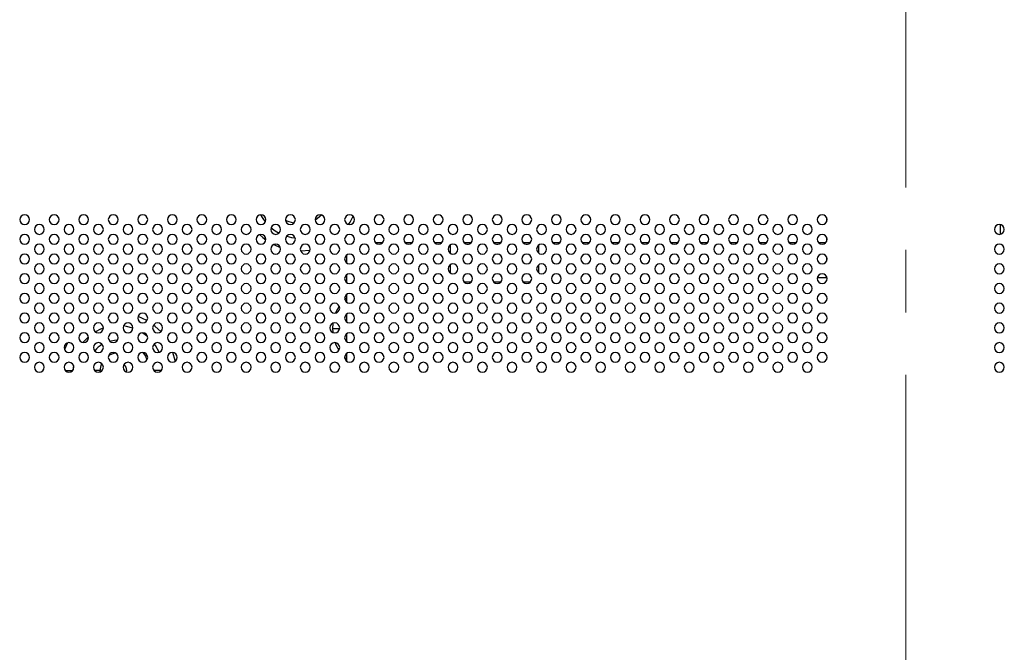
# Model space of a CAD drawing. Header units: millimetres. Extents: x 0 to 1118, y 0 to 864.
# Tile 83 of 256: x 841 to 881, y 327 to 353. Entities that reach past the tile are written whole.
import ezdxf

# ---------------------------------------------------------------- set-up
doc = ezdxf.new("R2010")
doc.units = ezdxf.units.MM
doc.linetypes.add('CENTERX2', pattern=[20.32, 12.7, -2.54, 2.54, -2.54])

msp = doc.modelspace()

# ---------------------------------------------------------------- linework, layer by layer
at = {"color": 7, "linetype": 'CENTERX2', "lineweight": 18}
msp.add_line((876.5515, 541.5675), (876.5515, 301.3808), dxfattribs=at)
at = {"color": 7, "linetype": 'Continuous', "lineweight": 25}
for p, q in [((873.3405, 344.6133), (873.3405, 344.7501)), ((855.0003, 343.752), (855.3049, 343.752)), ((856.2003, 343.752), (856.5049, 343.752)), ((857.4003, 343.752), (857.7049, 343.752)), ((858.0495, 343.3103), (858.0495, 343.6531)), ((858.6003, 343.752), (858.9049, 343.752)), ((858.7222, 343.684), (858.783, 343.684)), ((859.8003, 343.752), (860.1049, 343.752)), ((859.9222, 343.684), (859.983, 343.684)), ((861.0003, 343.752), (861.3049, 343.752)), ((861.1222, 343.684), (861.183, 343.684)), ((861.6295, 343.6394), (861.6295, 343.324)), ((862.2003, 343.752), (862.5049, 343.752)), ((863.4003, 343.752), (863.7049, 343.752)), ((864.6003, 343.752), (864.9049, 343.752)), ((865.8003, 343.752), (866.1049, 343.752)), ((867.0003, 343.752), (867.3049, 343.752)), ((868.2003, 343.752), (868.5049, 343.752)), ((869.4003, 343.752), (869.7049, 343.752)), ((870.6003, 343.752), (870.9049, 343.752)), ((871.8003, 343.752), (872.1049, 343.752)), ((873.0003, 343.752), (873.3049, 343.752)), ((873.3405, 343.8133), (873.3405, 343.9501)), ((853.8395, 342.9167), (853.8395, 343.2467)), ((858.0495, 342.5103), (858.0495, 342.8531)), ((861.6295, 342.8394), (861.6295, 342.524)), ((873.3405, 343.0133), (873.3405, 343.1501)), ((853.8395, 342.1167), (853.8395, 342.4467)), ((858.8875, 342.134), (858.6177, 342.134)), ((860.0875, 342.134), (859.8177, 342.134)), ((861.2875, 342.134), (861.0177, 342.134)), ((873.3487, 342.321), (872.9565, 342.321)), ((853.8395, 341.3167), (853.8395, 341.6467)), ((853.8395, 340.5167), (853.8395, 340.8467)), ((853.8395, 339.7167), (853.8395, 340.0467)), ((853.8395, 338.9167), (853.8395, 339.2467)), ((844.8973, 338.4895), (844.9015, 338.544))]:
    msp.add_line(p, q, dxfattribs=at)
at = {"color": 8, "linetype": 'Continuous', "lineweight": 25}
for p, q in [((880.3993, 344.0872), (880.3993, 344.4762)), ((845.723, 340.577), (845.3631, 340.7456)), ((853.2744, 340.4658), (853.2606, 340.254)), ((853.2606, 340.254), (853.5507, 340.254)), ((853.2606, 340.254), (853.2678, 340.1005)), ((842.4947, 339.6731), (842.3684, 339.4039)), ((843.8722, 338.8107), (843.8819, 338.8343)), ((842.4075, 338.544), (842.6977, 338.544)), ((843.8217, 338.544), (843.6075, 338.544)), ((843.8234, 338.4946), (843.8217, 338.544)), ((846.2977, 338.544), (846.0075, 338.544))]:
    msp.add_line(p, q, dxfattribs=at)
at = {"color": 8, "linetype": 'Continuous', "lineweight": 25, "flags": 128}
for points in [[(850.3349, 344.8809), (850.4247, 344.733), (850.5308, 344.5909)], [(852.8218, 344.8693), (852.6493, 344.7257), (852.5532, 344.6657)], [(853.9135, 344.4855), (853.9716, 344.5808), (854.0936, 344.8235)], [(851.6841, 344.531), (851.4965, 344.5858), (851.3552, 344.6496)], [(850.3006, 344.0748), (850.4313, 343.9566), (850.5516, 343.8621)], [(850.7661, 344.3539), (850.9348, 344.2284), (851.0903, 344.1366)], [(851.3985, 344.0092), (851.5998, 343.9591), (851.7446, 343.9376)], [(850.8718, 343.6646), (851.137, 343.5491), (851.1415, 343.5475)], [(851.9668, 343.4078), (852.347, 343.4432), (852.3489, 343.4436)], [(853.8395, 341.5003), (853.8002, 341.466), (853.7598, 341.4284)], [(853.5361, 341.1611), (853.4016, 340.9174), (853.3875, 340.8848)], [(843.9522, 340.2697), (843.8301, 340.2223), (843.6317, 340.1223)], [(845.1522, 340.2692), (844.8912, 340.3389), (844.7677, 340.358)], [(845.748, 339.9245), (845.5563, 340.0696), (845.5386, 340.0812)], [(846.2817, 340.129), (846.0598, 340.3415), (845.9898, 340.3979)], [(843.349, 339.9192), (843.2394, 339.815), (843.1239, 339.6838)], [(844.2067, 339.7449), (844.4009, 339.7843), (844.532, 339.7933)], [(846.2179, 339.2926), (846.0664, 339.565), (846.0197, 339.6311)], [(853.3644, 339.6813), (853.4016, 339.5906), (853.5198, 339.3719)], [(844.1718, 339.1673), (844.1985, 339.1828), (844.4341, 339.2643)], [(845.5601, 339.2815), (845.6579, 339.1247), (845.7234, 338.9776)], [(846.8679, 338.9183), (846.8623, 338.9515), (846.7796, 339.2799)], [(853.7527, 339.0866), (853.8002, 339.042), (853.8395, 339.0077)]]:
    msp.add_lwpolyline(points, dxfattribs=at)
at = {"color": 7, "linetype": 'Continuous', "lineweight": 25}
for centre, radius, start, end in [((840.7526, 344.6817), 0.2, 0, 180), ((841.9526, 344.6817), 0.2, 0, 180), ((843.1526, 344.6817), 0.2, 0, 180), ((844.3526, 344.6817), 0.2, 0, 180), ((845.5526, 344.6817), 0.2, 0, 180), ((846.7526, 344.6817), 0.2, 0, 180), ((847.9526, 344.6817), 0.2, 0, 180), ((849.1526, 344.6817), 0.2, 0, 180), ((850.3526, 344.6817), 0.2, 0, 180), ((851.5526, 344.6817), 0.2, 0, 180), ((852.7526, 344.6817), 0.2, 0, 180), ((853.9526, 344.6817), 0.2, 0, 180), ((855.1526, 344.6817), 0.2, 0, 180), ((856.3526, 344.6817), 0.2, 0, 180), ((857.5526, 344.6817), 0.2, 0, 180), ((858.7526, 344.6817), 0.2, 0, 180), ((859.9526, 344.6817), 0.2, 0, 180), ((861.1526, 344.6817), 0.2, 0, 180), ((862.3526, 344.6817), 0.2, 0, 180), ((863.5526, 344.6817), 0.2, 0, 180), ((864.7526, 344.6817), 0.2, 0, 180), ((865.9526, 344.6817), 0.2, 0, 180), ((867.1526, 344.6817), 0.2, 0, 180), ((868.3526, 344.6817), 0.2, 0, 180), ((869.5526, 344.6817), 0.2, 0, 180), ((870.7526, 344.6817), 0.2, 0, 180), ((871.9526, 344.6817), 0.2, 0, 180), ((873.1526, 344.6817), 0.2, 0, 180), ((840.7526, 344.6817), 0.2, 180, 0), ((841.3526, 344.2817), 0.2, 0, 180), ((841.9526, 344.6817), 0.2, 180, 0), ((842.5526, 344.2817), 0.2, 0, 180), ((843.1526, 344.6817), 0.2, 180, 0), ((843.7526, 344.2817), 0.2, 0, 180), ((844.3526, 344.6817), 0.2, 180, 0), ((844.9526, 344.2817), 0.2, 0, 180), ((845.5526, 344.6817), 0.2, 180, 0), ((846.1526, 344.2817), 0.2, 0, 180), ((846.7526, 344.6817), 0.2, 180, 0), ((847.3526, 344.2817), 0.2, 0, 180), ((847.9526, 344.6817), 0.2, 180, 0), ((848.5526, 344.2817), 0.2, 0, 180), ((849.1526, 344.6817), 0.2, 180, 0), ((849.7526, 344.2817), 0.2, 0, 180), ((850.3526, 344.6817), 0.2, 180, 0), ((850.9526, 344.2817), 0.2, 0, 180), ((851.5526, 344.6817), 0.2, 180, 0), ((852.1526, 344.2817), 0.2, 0, 180), ((852.7526, 344.6817), 0.2, 180, 0), ((853.3526, 344.2817), 0.2, 0, 180), ((853.9526, 344.6817), 0.2, 180, 0), ((854.5526, 344.2817), 0.2, 0, 180), ((855.1526, 344.6817), 0.2, 180, 0), ((855.7526, 344.2817), 0.2, 0, 180), ((856.3526, 344.6817), 0.2, 180, 0), ((856.9526, 344.2817), 0.2, 0, 180), ((857.5526, 344.6817), 0.2, 180, 0), ((858.1526, 344.2817), 0.2, 0, 180), ((858.7526, 344.6817), 0.2, 180, 0), ((859.3526, 344.2817), 0.2, 0, 180), ((859.9526, 344.6817), 0.2, 180, 0), ((860.5526, 344.2817), 0.2, 0, 180), ((861.1526, 344.6817), 0.2, 180, 0), ((861.7526, 344.2817), 0.2, 0, 180), ((862.3526, 344.6817), 0.2, 180, 0), ((862.9526, 344.2817), 0.2, 0, 180), ((863.5526, 344.6817), 0.2, 180, 0), ((864.1526, 344.2817), 0.2, 0, 180), ((864.7526, 344.6817), 0.2, 180, 0), ((865.3526, 344.2817), 0.2, 0, 180), ((865.9526, 344.6817), 0.2, 180, 0), ((866.5526, 344.2817), 0.2, 0, 180), ((867.1526, 344.6817), 0.2, 180, 0), ((867.7526, 344.2817), 0.2, 0, 180), ((868.3526, 344.6817), 0.2, 180, 0), ((868.9526, 344.2817), 0.2, 0, 180), ((869.5526, 344.6817), 0.2, 180, 0), ((870.1526, 344.2817), 0.2, 0, 180), ((870.7526, 344.6817), 0.2, 180, 0), ((871.3526, 344.2817), 0.2, 0, 180), ((871.9526, 344.6817), 0.2, 180, 0), ((872.5526, 344.2817), 0.2, 0, 180), ((873.1526, 344.6817), 0.2, 180, 0), ((880.3526, 344.2817), 0.2, 0, 180), ((840.7526, 343.8817), 0.2, 0, 180), ((841.3526, 344.2817), 0.2, 180, 0), ((841.9526, 343.8817), 0.2, 0, 180), ((842.5526, 344.2817), 0.2, 180, 0), ((843.1526, 343.8817), 0.2, 0, 180), ((843.7526, 344.2817), 0.2, 180, 0), ((844.3526, 343.8817), 0.2, 0, 180), ((844.9526, 344.2817), 0.2, 180, 0), ((845.5526, 343.8817), 0.2, 0, 180), ((846.1526, 344.2817), 0.2, 180, 0), ((846.7526, 343.8817), 0.2, 0, 180), ((847.3526, 344.2817), 0.2, 180, 0), ((847.9526, 343.8817), 0.2, 0, 180), ((848.5526, 344.2817), 0.2, 180, 0), ((849.1526, 343.8817), 0.2, 0, 180), ((849.7526, 344.2817), 0.2, 180, 0), ((850.3526, 343.8817), 0.2, 0, 180), ((850.9526, 344.2817), 0.2, 180, 0), ((851.5526, 343.8817), 0.2, 0, 180), ((852.1526, 344.2817), 0.2, 180, 0), ((852.7526, 343.8817), 0.2, 0, 180), ((853.3526, 344.2817), 0.2, 180, 0), ((853.9526, 343.8817), 0.2, 0, 180), ((854.5526, 344.2817), 0.2, 180, 0), ((855.1526, 343.8817), 0.2, 0, 180), ((855.7526, 344.2817), 0.2, 180, 0), ((856.3526, 343.8817), 0.2, 0, 180), ((856.9526, 344.2817), 0.2, 180, 0), ((857.5526, 343.8817), 0.2, 0, 180), ((858.1526, 344.2817), 0.2, 180, 0), ((858.7526, 343.8817), 0.2, 0, 180), ((859.3526, 344.2817), 0.2, 180, 0), ((859.9526, 343.8817), 0.2, 0, 180), ((860.5526, 344.2817), 0.2, 180, 0), ((861.1526, 343.8817), 0.2, 0, 180), ((861.7526, 344.2817), 0.2, 180, 0), ((862.3526, 343.8817), 0.2, 0, 180), ((862.9526, 344.2817), 0.2, 180, 0), ((863.5526, 343.8817), 0.2, 0, 180), ((864.1526, 344.2817), 0.2, 180, 0), ((864.7526, 343.8817), 0.2, 0, 180), ((865.3526, 344.2817), 0.2, 180, 0), ((865.9526, 343.8817), 0.2, 0, 180), ((866.5526, 344.2817), 0.2, 180, 0), ((867.1526, 343.8817), 0.2, 0, 180), ((867.7526, 344.2817), 0.2, 180, 0), ((868.3526, 343.8817), 0.2, 0, 180), ((868.9526, 344.2817), 0.2, 180, 0), ((869.5526, 343.8817), 0.2, 0, 180), ((870.1526, 344.2817), 0.2, 180, 0), ((870.7526, 343.8817), 0.2, 0, 180), ((871.3526, 344.2817), 0.2, 180, 0), ((871.9526, 343.8817), 0.2, 0, 180), ((872.5526, 344.2817), 0.2, 180, 0), ((873.1526, 343.8817), 0.2, 0, 180), ((880.3526, 344.2817), 0.2, 180, 0), ((840.7526, 343.8817), 0.2, 180, 0), ((841.3526, 343.4817), 0.2, 0, 180), ((841.9526, 343.8817), 0.2, 180, 0), ((842.5526, 343.4817), 0.2, 0, 180), ((843.1526, 343.8817), 0.2, 180, 0), ((843.7526, 343.4817), 0.2, 0, 180), ((844.3526, 343.8817), 0.2, 180, 0), ((844.9526, 343.4817), 0.2, 0, 180), ((845.5526, 343.8817), 0.2, 180, 0), ((846.1526, 343.4817), 0.2, 0, 180), ((846.7526, 343.8817), 0.2, 180, 0), ((847.3526, 343.4817), 0.2, 0, 180), ((847.9526, 343.8817), 0.2, 180, 0), ((848.5526, 343.4817), 0.2, 0, 180), ((849.1526, 343.8817), 0.2, 180, 0), ((849.7526, 343.4817), 0.2, 0, 180), ((850.3526, 343.8817), 0.2, 180, 0), ((850.9526, 343.4817), 0.2, 0, 180), ((851.5526, 343.8817), 0.2, 180, 0), ((852.1526, 343.4817), 0.2, 0, 180), ((852.7526, 343.8817), 0.2, 180, 0), ((853.3526, 343.4817), 0.2, 0, 180), ((853.9526, 343.8817), 0.2, 180, 0), ((854.5526, 343.4817), 0.2, 0, 180), ((855.1526, 343.8817), 0.2, 180, 0), ((855.7526, 343.4817), 0.2, 0, 180), ((856.3526, 343.8817), 0.2, 180, 0), ((856.9526, 343.4817), 0.2, 0, 180), ((857.5526, 343.8817), 0.2, 180, 0), ((858.1526, 343.4817), 0.2, 0, 180), ((858.7526, 343.8817), 0.2, 180, 0), ((859.3526, 343.4817), 0.2, 0, 180), ((859.9526, 343.8817), 0.2, 180, 0), ((860.5526, 343.4817), 0.2, 0, 180), ((861.1526, 343.8817), 0.2, 180, 0), ((861.7526, 343.4817), 0.2, 0, 180), ((862.3526, 343.8817), 0.2, 180, 0), ((862.9526, 343.4817), 0.2, 0, 180), ((863.5526, 343.8817), 0.2, 180, 0), ((864.1526, 343.4817), 0.2, 0, 180), ((864.7526, 343.8817), 0.2, 180, 0), ((865.3526, 343.4817), 0.2, 0, 180), ((865.9526, 343.8817), 0.2, 180, 0), ((866.5526, 343.4817), 0.2, 0, 180), ((867.1526, 343.8817), 0.2, 180, 0), ((867.7526, 343.4817), 0.2, 0, 180), ((868.3526, 343.8817), 0.2, 180, 0), ((868.9526, 343.4817), 0.2, 0, 180), ((869.5526, 343.8817), 0.2, 180, 0), ((870.1526, 343.4817), 0.2, 0, 180), ((870.7526, 343.8817), 0.2, 180, 0), ((871.3526, 343.4817), 0.2, 0, 180), ((871.9526, 343.8817), 0.2, 180, 0), ((872.5526, 343.4817), 0.2, 0, 180), ((873.1526, 343.8817), 0.2, 180, 0), ((880.3526, 343.4817), 0.2, 0, 180), ((840.7526, 343.0817), 0.2, 0, 180), ((841.3526, 343.4817), 0.2, 180, 0), ((841.9526, 343.0817), 0.2, 0, 180), ((842.5526, 343.4817), 0.2, 180, 0), ((843.1526, 343.0817), 0.2, 0, 180), ((843.7526, 343.4817), 0.2, 180, 0), ((844.3526, 343.0817), 0.2, 0, 180), ((844.9526, 343.4817), 0.2, 180, 0), ((845.5526, 343.0817), 0.2, 0, 180), ((846.1526, 343.4817), 0.2, 180, 0), ((846.7526, 343.0817), 0.2, 0, 180), ((847.3526, 343.4817), 0.2, 180, 0), ((847.9526, 343.0817), 0.2, 0, 180), ((848.5526, 343.4817), 0.2, 180, 0), ((849.1526, 343.0817), 0.2, 0, 180), ((849.7526, 343.4817), 0.2, 180, 0), ((850.3526, 343.0817), 0.2, 0, 180), ((850.9526, 343.4817), 0.2, 180, 0), ((851.5526, 343.0817), 0.2, 0, 180), ((852.1526, 343.4817), 0.2, 180, 0), ((852.7526, 343.0817), 0.2, 0, 180), ((853.3526, 343.4817), 0.2, 180, 0), ((853.9526, 343.0817), 0.2, 0, 180), ((854.5526, 343.4817), 0.2, 180, 0), ((855.1526, 343.0817), 0.2, 0, 180), ((855.7526, 343.4817), 0.2, 180, 0), ((856.3526, 343.0817), 0.2, 0, 180), ((856.9526, 343.4817), 0.2, 180, 0), ((857.5526, 343.0817), 0.2, 0, 180), ((858.1526, 343.4817), 0.2, 180, 0), ((858.7526, 343.0817), 0.2, 0, 180), ((859.3526, 343.4817), 0.2, 180, 0), ((859.9526, 343.0817), 0.2, 0, 180), ((860.5526, 343.4817), 0.2, 180, 0), ((861.1526, 343.0817), 0.2, 0, 180), ((861.7526, 343.4817), 0.2, 180, 0), ((862.3526, 343.0817), 0.2, 0, 180), ((862.9526, 343.4817), 0.2, 180, 0), ((863.5526, 343.0817), 0.2, 0, 180), ((864.1526, 343.4817), 0.2, 180, 0), ((864.7526, 343.0817), 0.2, 0, 180), ((865.3526, 343.4817), 0.2, 180, 0), ((865.9526, 343.0817), 0.2, 0, 180), ((866.5526, 343.4817), 0.2, 180, 0), ((867.1526, 343.0817), 0.2, 0, 180), ((867.7526, 343.4817), 0.2, 180, 0), ((868.3526, 343.0817), 0.2, 0, 180), ((868.9526, 343.4817), 0.2, 180, 0), ((869.5526, 343.0817), 0.2, 0, 180), ((870.1526, 343.4817), 0.2, 180, 0), ((870.7526, 343.0817), 0.2, 0, 180), ((871.3526, 343.4817), 0.2, 180, 0), ((871.9526, 343.0817), 0.2, 0, 180), ((872.5526, 343.4817), 0.2, 180, 0), ((873.1526, 343.0817), 0.2, 0, 180), ((880.3526, 343.4817), 0.2, 180, 0), ((840.7526, 343.0817), 0.2, 180, 0), ((841.3526, 342.6817), 0.2, 0, 180), ((841.9526, 343.0817), 0.2, 180, 0), ((842.5526, 342.6817), 0.2, 0, 180), ((843.1526, 343.0817), 0.2, 180, 0), ((843.7526, 342.6817), 0.2, 0, 180), ((844.3526, 343.0817), 0.2, 180, 0), ((844.9526, 342.6817), 0.2, 0, 180), ((845.5526, 343.0817), 0.2, 180, 0), ((846.1526, 342.6817), 0.2, 0, 180), ((846.7526, 343.0817), 0.2, 180, 0), ((847.3526, 342.6817), 0.2, 0, 180), ((847.9526, 343.0817), 0.2, 180, 0), ((848.5526, 342.6817), 0.2, 0, 180), ((849.1526, 343.0817), 0.2, 180, 0), ((849.7526, 342.6817), 0.2, 0, 180), ((850.3526, 343.0817), 0.2, 180, 0), ((850.9526, 342.6817), 0.2, 0, 180), ((851.5526, 343.0817), 0.2, 180, 0), ((852.1526, 342.6817), 0.2, 0, 180), ((852.7526, 343.0817), 0.2, 180, 0), ((853.3526, 342.6817), 0.2, 0, 180), ((853.9526, 343.0817), 0.2, 180, 0), ((854.5526, 342.6817), 0.2, 0, 180), ((855.1526, 343.0817), 0.2, 180, 0), ((855.7526, 342.6817), 0.2, 0, 180), ((856.3526, 343.0817), 0.2, 180, 0), ((856.9526, 342.6817), 0.2, 0, 180), ((857.5526, 343.0817), 0.2, 180, 0), ((858.1526, 342.6817), 0.2, 0, 180), ((858.7526, 343.0817), 0.2, 180, 0), ((859.3526, 342.6817), 0.2, 0, 180), ((859.9526, 343.0817), 0.2, 180, 0), ((860.5526, 342.6817), 0.2, 0, 180), ((861.1526, 343.0817), 0.2, 180, 0), ((861.7526, 342.6817), 0.2, 0, 180), ((862.3526, 343.0817), 0.2, 180, 0), ((862.9526, 342.6817), 0.2, 0, 180), ((863.5526, 343.0817), 0.2, 180, 0), ((864.1526, 342.6817), 0.2, 0, 180), ((864.7526, 343.0817), 0.2, 180, 0), ((865.3526, 342.6817), 0.2, 0, 180), ((865.9526, 343.0817), 0.2, 180, 0), ((866.5526, 342.6817), 0.2, 0, 180), ((867.1526, 343.0817), 0.2, 180, 0), ((867.7526, 342.6817), 0.2, 0, 180), ((868.3526, 343.0817), 0.2, 180, 0), ((868.9526, 342.6817), 0.2, 0, 180), ((869.5526, 343.0817), 0.2, 180, 0), ((870.1526, 342.6817), 0.2, 0, 180), ((870.7526, 343.0817), 0.2, 180, 0), ((871.3526, 342.6817), 0.2, 0, 180), ((871.9526, 343.0817), 0.2, 180, 0), ((872.5526, 342.6817), 0.2, 0, 180), ((873.1526, 343.0817), 0.2, 180, 0), ((880.3526, 342.6817), 0.2, 0, 180), ((840.7526, 342.2817), 0.2, 0, 180), ((841.3526, 342.6817), 0.2, 180, 0), ((841.9526, 342.2817), 0.2, 0, 180), ((842.5526, 342.6817), 0.2, 180, 0), ((843.1526, 342.2817), 0.2, 0, 180), ((843.7526, 342.6817), 0.2, 180, 0), ((844.3526, 342.2817), 0.2, 0, 180), ((844.9526, 342.6817), 0.2, 180, 0), ((845.5526, 342.2817), 0.2, 0, 180), ((846.1526, 342.6817), 0.2, 180, 0), ((846.7526, 342.2817), 0.2, 0, 180), ((847.3526, 342.6817), 0.2, 180, 0), ((847.9526, 342.2817), 0.2, 0, 180), ((848.5526, 342.6817), 0.2, 180, 0), ((849.1526, 342.2817), 0.2, 0, 180), ((849.7526, 342.6817), 0.2, 180, 0), ((850.3526, 342.2817), 0.2, 0, 180), ((850.9526, 342.6817), 0.2, 180, 0), ((851.5526, 342.2817), 0.2, 0, 180), ((852.1526, 342.6817), 0.2, 180, 0), ((852.7526, 342.2817), 0.2, 0, 180), ((853.3526, 342.6817), 0.2, 180, 0), ((853.9526, 342.2817), 0.2, 0, 180), ((854.5526, 342.6817), 0.2, 180, 0), ((855.1526, 342.2817), 0.2, 0, 180), ((855.7526, 342.6817), 0.2, 180, 0), ((856.3526, 342.2817), 0.2, 0, 180), ((856.9526, 342.6817), 0.2, 180, 0), ((857.5526, 342.2817), 0.2, 0, 180), ((858.1526, 342.6817), 0.2, 180, 0), ((858.7526, 342.2817), 0.2, 0, 180), ((859.3526, 342.6817), 0.2, 180, 0), ((859.9526, 342.2817), 0.2, 0, 180), ((860.5526, 342.6817), 0.2, 180, 0), ((861.1526, 342.2817), 0.2, 0, 180), ((861.7526, 342.6817), 0.2, 180, 0), ((862.3526, 342.2817), 0.2, 0, 180), ((862.9526, 342.6817), 0.2, 180, 0), ((863.5526, 342.2817), 0.2, 0, 180), ((864.1526, 342.6817), 0.2, 180, 0), ((864.7526, 342.2817), 0.2, 0, 180), ((865.3526, 342.6817), 0.2, 180, 0), ((865.9526, 342.2817), 0.2, 0, 180), ((866.5526, 342.6817), 0.2, 180, 0), ((867.1526, 342.2817), 0.2, 0, 180), ((867.7526, 342.6817), 0.2, 180, 0), ((868.3526, 342.2817), 0.2, 0, 180), ((868.9526, 342.6817), 0.2, 180, 0), ((869.5526, 342.2817), 0.2, 0, 180), ((870.1526, 342.6817), 0.2, 180, 0), ((870.7526, 342.2817), 0.2, 0, 180), ((871.3526, 342.6817), 0.2, 180, 0), ((871.9526, 342.2817), 0.2, 0, 180), ((872.5526, 342.6817), 0.2, 180, 0), ((873.1526, 342.2817), 0.2, 0, 180), ((880.3526, 342.6817), 0.2, 180, 0), ((840.7526, 342.2817), 0.2, 180, 0), ((841.3526, 341.8817), 0.2, 0, 180), ((841.9526, 342.2817), 0.2, 180, 0), ((842.5526, 341.8817), 0.2, 0, 180), ((843.1526, 342.2817), 0.2, 180, 0), ((843.7526, 341.8817), 0.2, 0, 180), ((844.3526, 342.2817), 0.2, 180, 0), ((844.9526, 341.8817), 0.2, 0, 180), ((845.5526, 342.2817), 0.2, 180, 0), ((846.1526, 341.8817), 0.2, 0, 180), ((846.7526, 342.2817), 0.2, 180, 0), ((847.3526, 341.8817), 0.2, 0, 180), ((847.9526, 342.2817), 0.2, 180, 0), ((848.5526, 341.8817), 0.2, 0, 180), ((849.1526, 342.2817), 0.2, 180, 0), ((849.7526, 341.8817), 0.2, 0, 180), ((850.3526, 342.2817), 0.2, 180, 0), ((850.9526, 341.8817), 0.2, 0, 180), ((851.5526, 342.2817), 0.2, 180, 0), ((852.1526, 341.8817), 0.2, 0, 180), ((852.7526, 342.2817), 0.2, 180, 0), ((853.3526, 341.8817), 0.2, 0, 180), ((853.9526, 342.2817), 0.2, 180, 0), ((854.5526, 341.8817), 0.2, 0, 180), ((855.1526, 342.2817), 0.2, 180, 0), ((855.7526, 341.8817), 0.2, 0, 180), ((856.3526, 342.2817), 0.2, 180, 0), ((856.9526, 341.8817), 0.2, 0, 180), ((857.5526, 342.2817), 0.2, 180, 0), ((858.1526, 341.8817), 0.2, 0, 180), ((858.7526, 342.2817), 0.2, 180, 0), ((859.3526, 341.8817), 0.2, 0, 180), ((859.9526, 342.2817), 0.2, 180, 0), ((860.5526, 341.8817), 0.2, 0, 180), ((861.1526, 342.2817), 0.2, 180, 0), ((861.7526, 341.8817), 0.2, 0, 180), ((862.3526, 342.2817), 0.2, 180, 0), ((862.9526, 341.8817), 0.2, 0, 180), ((863.5526, 342.2817), 0.2, 180, 0), ((864.1526, 341.8817), 0.2, 0, 180), ((864.7526, 342.2817), 0.2, 180, 0), ((865.3526, 341.8817), 0.2, 0, 180), ((865.9526, 342.2817), 0.2, 180, 0), ((866.5526, 341.8817), 0.2, 0, 180), ((867.1526, 342.2817), 0.2, 180, 0), ((867.7526, 341.8817), 0.2, 0, 180), ((868.3526, 342.2817), 0.2, 180, 0), ((868.9526, 341.8817), 0.2, 0, 180), ((869.5526, 342.2817), 0.2, 180, 0), ((870.1526, 341.8817), 0.2, 0, 180), ((870.7526, 342.2817), 0.2, 180, 0), ((871.3526, 341.8817), 0.2, 0, 180), ((871.9526, 342.2817), 0.2, 180, 0), ((872.5526, 341.8817), 0.2, 0, 180), ((873.1526, 342.2817), 0.2, 180, 0), ((880.3526, 341.8817), 0.2, 0, 180), ((840.7526, 341.4817), 0.2, 0, 180), ((841.3526, 341.8817), 0.2, 180, 0), ((841.9526, 341.4817), 0.2, 0, 180), ((842.5526, 341.8817), 0.2, 180, 0), ((843.1526, 341.4817), 0.2, 0, 180), ((843.7526, 341.8817), 0.2, 180, 0), ((844.3526, 341.4817), 0.2, 0, 180), ((844.9526, 341.8817), 0.2, 180, 0), ((845.5526, 341.4817), 0.2, 0, 180), ((846.1526, 341.8817), 0.2, 180, 0), ((846.7526, 341.4817), 0.2, 0, 180), ((847.3526, 341.8817), 0.2, 180, 0), ((847.9526, 341.4817), 0.2, 0, 180), ((848.5526, 341.8817), 0.2, 180, 0), ((849.1526, 341.4817), 0.2, 0, 180), ((849.7526, 341.8817), 0.2, 180, 0), ((850.3526, 341.4817), 0.2, 0, 180), ((850.9526, 341.8817), 0.2, 180, 0), ((851.5526, 341.4817), 0.2, 0, 180), ((852.1526, 341.8817), 0.2, 180, 0), ((852.7526, 341.4817), 0.2, 0, 180), ((853.3526, 341.8817), 0.2, 180, 0), ((853.9526, 341.4817), 0.2, 0, 180), ((854.5526, 341.8817), 0.2, 180, 0), ((855.1526, 341.4817), 0.2, 0, 180), ((855.7526, 341.8817), 0.2, 180, 0), ((856.3526, 341.4817), 0.2, 0, 180), ((856.9526, 341.8817), 0.2, 180, 0), ((857.5526, 341.4817), 0.2, 0, 180), ((858.1526, 341.8817), 0.2, 180, 0), ((858.7526, 341.4817), 0.2, 0, 180), ((859.3526, 341.8817), 0.2, 180, 0), ((859.9526, 341.4817), 0.2, 0, 180), ((860.5526, 341.8817), 0.2, 180, 0), ((861.1526, 341.4817), 0.2, 0, 180), ((861.7526, 341.8817), 0.2, 180, 0), ((862.3526, 341.4817), 0.2, 0, 180), ((862.9526, 341.8817), 0.2, 180, 0), ((863.5526, 341.4817), 0.2, 0, 180), ((864.1526, 341.8817), 0.2, 180, 0), ((864.7526, 341.4817), 0.2, 0, 180), ((865.3526, 341.8817), 0.2, 180, 0), ((865.9526, 341.4817), 0.2, 0, 180), ((866.5526, 341.8817), 0.2, 180, 0), ((867.1526, 341.4817), 0.2, 0, 180), ((867.7526, 341.8817), 0.2, 180, 0), ((868.3526, 341.4817), 0.2, 0, 180), ((868.9526, 341.8817), 0.2, 180, 0), ((869.5526, 341.4817), 0.2, 0, 180), ((870.1526, 341.8817), 0.2, 180, 0), ((870.7526, 341.4817), 0.2, 0, 180), ((871.3526, 341.8817), 0.2, 180, 0), ((871.9526, 341.4817), 0.2, 0, 180), ((872.5526, 341.8817), 0.2, 180, 0), ((873.1526, 341.4817), 0.2, 0, 180), ((880.3526, 341.8817), 0.2, 180, 0), ((840.7526, 341.4817), 0.2, 180, 0), ((841.3526, 341.0817), 0.2, 0, 180), ((841.9526, 341.4817), 0.2, 180, 0), ((842.5526, 341.0817), 0.2, 0, 180), ((843.1526, 341.4817), 0.2, 180, 0), ((843.7526, 341.0817), 0.2, 0, 180), ((844.3526, 341.4817), 0.2, 180, 0), ((844.9526, 341.0817), 0.2, 0, 180), ((845.5526, 341.4817), 0.2, 180, 0), ((846.1526, 341.0817), 0.2, 0, 180), ((846.7526, 341.4817), 0.2, 180, 0), ((847.3526, 341.0817), 0.2, 0, 180), ((847.9526, 341.4817), 0.2, 180, 0), ((848.5526, 341.0817), 0.2, 0, 180), ((849.1526, 341.4817), 0.2, 180, 0), ((849.7526, 341.0817), 0.2, 0, 180), ((850.3526, 341.4817), 0.2, 180, 0), ((850.9526, 341.0817), 0.2, 0, 180), ((851.5526, 341.4817), 0.2, 180, 0), ((852.1526, 341.0817), 0.2, 0, 180), ((852.7526, 341.4817), 0.2, 180, 0), ((853.3526, 341.0817), 0.2, 0, 180), ((853.9526, 341.4817), 0.2, 180, 0), ((854.5526, 341.0817), 0.2, 0, 180), ((855.1526, 341.4817), 0.2, 180, 0), ((855.7526, 341.0817), 0.2, 0, 180), ((856.3526, 341.4817), 0.2, 180, 0), ((856.9526, 341.0817), 0.2, 0, 180), ((857.5526, 341.4817), 0.2, 180, 0), ((858.1526, 341.0817), 0.2, 0, 180), ((858.7526, 341.4817), 0.2, 180, 0), ((859.3526, 341.0817), 0.2, 0, 180), ((859.9526, 341.4817), 0.2, 180, 0), ((860.5526, 341.0817), 0.2, 0, 180), ((861.1526, 341.4817), 0.2, 180, 0), ((861.7526, 341.0817), 0.2, 0, 180), ((862.3526, 341.4817), 0.2, 180, 0), ((862.9526, 341.0817), 0.2, 0, 180), ((863.5526, 341.4817), 0.2, 180, 0), ((864.1526, 341.0817), 0.2, 0, 180), ((864.7526, 341.4817), 0.2, 180, 0), ((865.3526, 341.0817), 0.2, 0, 180), ((865.9526, 341.4817), 0.2, 180, 0), ((866.5526, 341.0817), 0.2, 0, 180), ((867.1526, 341.4817), 0.2, 180, 0), ((867.7526, 341.0817), 0.2, 0, 180), ((868.3526, 341.4817), 0.2, 180, 0), ((868.9526, 341.0817), 0.2, 0, 180), ((869.5526, 341.4817), 0.2, 180, 0), ((870.1526, 341.0817), 0.2, 0, 180), ((870.7526, 341.4817), 0.2, 180, 0), ((871.3526, 341.0817), 0.2, 0, 180), ((871.9526, 341.4817), 0.2, 180, 0), ((872.5526, 341.0817), 0.2, 0, 180), ((873.1526, 341.4817), 0.2, 180, 0), ((880.3526, 341.0817), 0.2, 0, 180), ((840.7526, 340.6817), 0.2, 0, 180), ((841.3526, 341.0817), 0.2, 180, 0), ((841.9526, 340.6817), 0.2, 0, 180), ((842.5526, 341.0817), 0.2, 180, 0), ((843.1526, 340.6817), 0.2, 0, 180), ((843.7526, 341.0817), 0.2, 180, 0), ((844.3526, 340.6817), 0.2, 0, 180), ((844.9526, 341.0817), 0.2, 180, 0), ((845.5526, 340.6817), 0.2, 0, 180), ((846.1526, 341.0817), 0.2, 180, 0), ((846.7526, 340.6817), 0.2, 0, 180), ((847.3526, 341.0817), 0.2, 180, 0), ((847.9526, 340.6817), 0.2, 0, 180), ((848.5526, 341.0817), 0.2, 180, 0), ((849.1526, 340.6817), 0.2, 0, 180), ((849.7526, 341.0817), 0.2, 180, 0), ((850.3526, 340.6817), 0.2, 0, 180), ((850.9526, 341.0817), 0.2, 180, 0), ((851.5526, 340.6817), 0.2, 0, 180), ((852.1526, 341.0817), 0.2, 180, 0), ((852.7526, 340.6817), 0.2, 0, 180), ((853.3526, 341.0817), 0.2, 180, 0), ((853.9526, 340.6817), 0.2, 0, 180), ((854.5526, 341.0817), 0.2, 180, 0), ((855.1526, 340.6817), 0.2, 0, 180), ((855.7526, 341.0817), 0.2, 180, 0), ((856.3526, 340.6817), 0.2, 0, 180), ((856.9526, 341.0817), 0.2, 180, 0), ((857.5526, 340.6817), 0.2, 0, 180), ((858.1526, 341.0817), 0.2, 180, 0), ((858.7526, 340.6817), 0.2, 0, 180), ((859.3526, 341.0817), 0.2, 180, 0), ((859.9526, 340.6817), 0.2, 0, 180), ((860.5526, 341.0817), 0.2, 180, 0), ((861.1526, 340.6817), 0.2, 0, 180), ((861.7526, 341.0817), 0.2, 180, 0), ((862.3526, 340.6817), 0.2, 0, 180), ((862.9526, 341.0817), 0.2, 180, 0), ((863.5526, 340.6817), 0.2, 0, 180), ((864.1526, 341.0817), 0.2, 180, 0), ((864.7526, 340.6817), 0.2, 0, 180), ((865.3526, 341.0817), 0.2, 180, 0), ((865.9526, 340.6817), 0.2, 0, 180), ((866.5526, 341.0817), 0.2, 180, 0), ((867.1526, 340.6817), 0.2, 0, 180), ((867.7526, 341.0817), 0.2, 180, 0), ((868.3526, 340.6817), 0.2, 0, 180), ((868.9526, 341.0817), 0.2, 180, 0), ((869.5526, 340.6817), 0.2, 0, 180), ((870.1526, 341.0817), 0.2, 180, 0), ((870.7526, 340.6817), 0.2, 0, 180), ((871.3526, 341.0817), 0.2, 180, 0), ((871.9526, 340.6817), 0.2, 0, 180), ((872.5526, 341.0817), 0.2, 180, 0), ((873.1526, 340.6817), 0.2, 0, 180), ((880.3526, 341.0817), 0.2, 180, 0), ((840.7526, 340.6817), 0.2, 180, 0), ((841.3526, 340.2817), 0.2, 0, 180), ((841.9526, 340.6817), 0.2, 180, 0), ((842.5526, 340.2817), 0.2, 0, 180), ((843.1526, 340.6817), 0.2, 180, 0), ((843.7526, 340.2817), 0.2, 0, 180), ((844.3526, 340.6817), 0.2, 180, 0), ((844.9526, 340.2817), 0.2, 0, 180), ((845.5526, 340.6817), 0.2, 180, 0), ((846.1526, 340.2817), 0.2, 0, 180), ((846.7526, 340.6817), 0.2, 180, 0), ((847.3526, 340.2817), 0.2, 0, 180), ((847.9526, 340.6817), 0.2, 180, 0), ((848.5526, 340.2817), 0.2, 0, 180), ((849.1526, 340.6817), 0.2, 180, 0), ((849.7526, 340.2817), 0.2, 0, 180), ((850.3526, 340.6817), 0.2, 180, 0), ((850.9526, 340.2817), 0.2, 0, 180), ((851.5526, 340.6817), 0.2, 180, 0), ((852.1526, 340.2817), 0.2, 0, 180), ((852.7526, 340.6817), 0.2, 180, 0), ((853.3526, 340.2817), 0.2, 0, 180), ((853.9526, 340.6817), 0.2, 180, 0), ((854.5526, 340.2817), 0.2, 0, 180), ((855.1526, 340.6817), 0.2, 180, 0), ((855.7526, 340.2817), 0.2, 0, 180), ((856.3526, 340.6817), 0.2, 180, 0), ((856.9526, 340.2817), 0.2, 0, 180), ((857.5526, 340.6817), 0.2, 180, 0), ((858.1526, 340.2817), 0.2, 0, 180), ((858.7526, 340.6817), 0.2, 180, 0), ((859.3526, 340.2817), 0.2, 0, 180), ((859.9526, 340.6817), 0.2, 180, 0), ((860.5526, 340.2817), 0.2, 0, 180), ((861.1526, 340.6817), 0.2, 180, 0), ((861.7526, 340.2817), 0.2, 0, 180), ((862.3526, 340.6817), 0.2, 180, 0), ((862.9526, 340.2817), 0.2, 0, 180), ((863.5526, 340.6817), 0.2, 180, 0), ((864.1526, 340.2817), 0.2, 0, 180), ((864.7526, 340.6817), 0.2, 180, 0), ((865.3526, 340.2817), 0.2, 0, 180), ((865.9526, 340.6817), 0.2, 180, 0), ((866.5526, 340.2817), 0.2, 0, 180), ((867.1526, 340.6817), 0.2, 180, 0), ((867.7526, 340.2817), 0.2, 0, 180), ((868.3526, 340.6817), 0.2, 180, 0), ((868.9526, 340.2817), 0.2, 0, 180), ((869.5526, 340.6817), 0.2, 180, 0), ((870.1526, 340.2817), 0.2, 0, 180), ((870.7526, 340.6817), 0.2, 180, 0), ((871.3526, 340.2817), 0.2, 0, 180), ((871.9526, 340.6817), 0.2, 180, 0), ((872.5526, 340.2817), 0.2, 0, 180), ((873.1526, 340.6817), 0.2, 180, 0), ((880.3526, 340.2817), 0.2, 0, 180), ((840.7526, 339.8817), 0.2, 0, 180), ((841.3526, 340.2817), 0.2, 180, 0), ((841.9526, 339.8817), 0.2, 0, 180), ((842.5526, 340.2817), 0.2, 180, 0), ((843.1526, 339.8817), 0.2, 0, 180), ((843.7526, 340.2817), 0.2, 180, 0), ((844.3526, 339.8817), 0.2, 0, 180), ((844.9526, 340.2817), 0.2, 180, 0), ((845.5526, 339.8817), 0.2, 0, 180), ((846.1526, 340.2817), 0.2, 180, 0), ((846.7526, 339.8817), 0.2, 0, 180), ((847.3526, 340.2817), 0.2, 180, 0), ((847.9526, 339.8817), 0.2, 0, 180), ((848.5526, 340.2817), 0.2, 180, 0), ((849.1526, 339.8817), 0.2, 0, 180), ((849.7526, 340.2817), 0.2, 180, 0), ((850.3526, 339.8817), 0.2, 0, 180), ((850.9526, 340.2817), 0.2, 180, 0), ((851.5526, 339.8817), 0.2, 0, 180), ((852.1526, 340.2817), 0.2, 180, 0), ((852.7526, 339.8817), 0.2, 0, 180), ((853.3526, 340.2817), 0.2, 180, 0), ((853.9526, 339.8817), 0.2, 0, 180), ((854.5526, 340.2817), 0.2, 180, 0), ((855.1526, 339.8817), 0.2, 0, 180), ((855.7526, 340.2817), 0.2, 180, 0), ((856.3526, 339.8817), 0.2, 0, 180), ((856.9526, 340.2817), 0.2, 180, 0), ((857.5526, 339.8817), 0.2, 0, 180), ((858.1526, 340.2817), 0.2, 180, 0), ((858.7526, 339.8817), 0.2, 0, 180), ((859.3526, 340.2817), 0.2, 180, 0), ((859.9526, 339.8817), 0.2, 0, 180), ((860.5526, 340.2817), 0.2, 180, 0), ((861.1526, 339.8817), 0.2, 0, 180), ((861.7526, 340.2817), 0.2, 180, 0), ((862.3526, 339.8817), 0.2, 0, 180), ((862.9526, 340.2817), 0.2, 180, 0), ((863.5526, 339.8817), 0.2, 0, 180), ((864.1526, 340.2817), 0.2, 180, 0), ((864.7526, 339.8817), 0.2, 0, 180), ((865.3526, 340.2817), 0.2, 180, 0), ((865.9526, 339.8817), 0.2, 0, 180), ((866.5526, 340.2817), 0.2, 180, 0), ((867.1526, 339.8817), 0.2, 0, 180), ((867.7526, 340.2817), 0.2, 180, 0), ((868.3526, 339.8817), 0.2, 0, 180), ((868.9526, 340.2817), 0.2, 180, 0), ((869.5526, 339.8817), 0.2, 0, 180), ((870.1526, 340.2817), 0.2, 180, 0), ((870.7526, 339.8817), 0.2, 0, 180), ((871.3526, 340.2817), 0.2, 180, 0), ((871.9526, 339.8817), 0.2, 0, 180), ((872.5526, 340.2817), 0.2, 180, 0), ((873.1526, 339.8817), 0.2, 0, 180), ((880.3526, 340.2817), 0.2, 180, 0), ((840.7526, 339.8817), 0.2, 180, 0), ((841.3526, 339.4817), 0.2, 0, 180), ((841.9526, 339.8817), 0.2, 180, 0), ((842.5526, 339.4817), 0.2, 0, 180), ((843.1526, 339.8817), 0.2, 180, 0), ((843.7526, 339.4817), 0.2, 0, 180), ((844.3526, 339.8817), 0.2, 180, 0), ((844.9526, 339.4817), 0.2, 0, 180), ((845.5526, 339.8817), 0.2, 180, 0), ((846.1526, 339.4817), 0.2, 0, 180), ((846.7526, 339.8817), 0.2, 180, 0), ((847.3526, 339.4817), 0.2, 0, 180), ((847.9526, 339.8817), 0.2, 180, 0), ((848.5526, 339.4817), 0.2, 0, 180), ((849.1526, 339.8817), 0.2, 180, 0), ((849.7526, 339.4817), 0.2, 0, 180), ((850.3526, 339.8817), 0.2, 180, 0), ((850.9526, 339.4817), 0.2, 0, 180), ((851.5526, 339.8817), 0.2, 180, 0), ((852.1526, 339.4817), 0.2, 0, 180), ((852.7526, 339.8817), 0.2, 180, 0), ((853.3526, 339.4817), 0.2, 0, 180), ((853.9526, 339.8817), 0.2, 180, 0), ((854.5526, 339.4817), 0.2, 0, 180), ((855.1526, 339.8817), 0.2, 180, 0), ((855.7526, 339.4817), 0.2, 0, 180), ((856.3526, 339.8817), 0.2, 180, 0), ((856.9526, 339.4817), 0.2, 0, 180), ((857.5526, 339.8817), 0.2, 180, 0), ((858.1526, 339.4817), 0.2, 0, 180), ((858.7526, 339.8817), 0.2, 180, 0), ((859.3526, 339.4817), 0.2, 0, 180), ((859.9526, 339.8817), 0.2, 180, 0), ((860.5526, 339.4817), 0.2, 0, 180), ((861.1526, 339.8817), 0.2, 180, 0), ((861.7526, 339.4817), 0.2, 0, 180), ((862.3526, 339.8817), 0.2, 180, 0), ((862.9526, 339.4817), 0.2, 0, 180), ((863.5526, 339.8817), 0.2, 180, 0), ((864.1526, 339.4817), 0.2, 0, 180), ((864.7526, 339.8817), 0.2, 180, 0), ((865.3526, 339.4817), 0.2, 0, 180), ((865.9526, 339.8817), 0.2, 180, 0), ((866.5526, 339.4817), 0.2, 0, 180), ((867.1526, 339.8817), 0.2, 180, 0), ((867.7526, 339.4817), 0.2, 0, 180), ((868.3526, 339.8817), 0.2, 180, 0), ((868.9526, 339.4817), 0.2, 0, 180), ((869.5526, 339.8817), 0.2, 180, 0), ((870.1526, 339.4817), 0.2, 0, 180), ((870.7526, 339.8817), 0.2, 180, 0), ((871.3526, 339.4817), 0.2, 0, 180), ((871.9526, 339.8817), 0.2, 180, 0), ((872.5526, 339.4817), 0.2, 0, 180), ((873.1526, 339.8817), 0.2, 180, 0), ((880.3526, 339.4817), 0.2, 0, 180), ((840.7526, 339.0817), 0.2, 0, 180), ((841.3526, 339.4817), 0.2, 180, 0), ((841.9526, 339.0817), 0.2, 0, 180), ((842.5526, 339.4817), 0.2, 180, 0), ((843.1526, 339.0817), 0.2, 0, 180), ((843.7526, 339.4817), 0.2, 180, 0), ((844.3526, 339.0817), 0.2, 0, 180), ((844.9526, 339.4817), 0.2, 180, 0), ((845.5526, 339.0817), 0.2, 0, 180), ((846.1526, 339.4817), 0.2, 180, 0), ((846.7526, 339.0817), 0.2, 0, 180), ((847.3526, 339.4817), 0.2, 180, 0), ((847.9526, 339.0817), 0.2, 0, 180), ((848.5526, 339.4817), 0.2, 180, 0), ((849.1526, 339.0817), 0.2, 0, 180), ((849.7526, 339.4817), 0.2, 180, 0), ((850.3526, 339.0817), 0.2, 0, 180), ((850.9526, 339.4817), 0.2, 180, 0), ((851.5526, 339.0817), 0.2, 0, 180), ((852.1526, 339.4817), 0.2, 180, 0), ((852.7526, 339.0817), 0.2, 0, 180), ((853.3526, 339.4817), 0.2, 180, 0), ((853.9526, 339.0817), 0.2, 0, 180), ((854.5526, 339.4817), 0.2, 180, 0), ((855.1526, 339.0817), 0.2, 0, 180), ((855.7526, 339.4817), 0.2, 180, 0), ((856.3526, 339.0817), 0.2, 0, 180), ((856.9526, 339.4817), 0.2, 180, 0), ((857.5526, 339.0817), 0.2, 0, 180), ((858.1526, 339.4817), 0.2, 180, 0), ((858.7526, 339.0817), 0.2, 0, 180), ((859.3526, 339.4817), 0.2, 180, 0), ((859.9526, 339.0817), 0.2, 0, 180), ((860.5526, 339.4817), 0.2, 180, 0), ((861.1526, 339.0817), 0.2, 0, 180), ((861.7526, 339.4817), 0.2, 180, 0), ((862.3526, 339.0817), 0.2, 0, 180), ((862.9526, 339.4817), 0.2, 180, 0), ((863.5526, 339.0817), 0.2, 0, 180), ((864.1526, 339.4817), 0.2, 180, 0), ((864.7526, 339.0817), 0.2, 0, 180), ((865.3526, 339.4817), 0.2, 180, 0), ((865.9526, 339.0817), 0.2, 0, 180), ((866.5526, 339.4817), 0.2, 180, 0), ((867.1526, 339.0817), 0.2, 0, 180), ((867.7526, 339.4817), 0.2, 180, 0), ((868.3526, 339.0817), 0.2, 0, 180), ((868.9526, 339.4817), 0.2, 180, 0), ((869.5526, 339.0817), 0.2, 0, 180), ((870.1526, 339.4817), 0.2, 180, 0), ((870.7526, 339.0817), 0.2, 0, 180), ((871.3526, 339.4817), 0.2, 180, 0), ((871.9526, 339.0817), 0.2, 0, 180), ((872.5526, 339.4817), 0.2, 180, 0), ((873.1526, 339.0817), 0.2, 0, 180), ((880.3526, 339.4817), 0.2, 180, 0), ((840.7526, 339.0817), 0.2, 180, 0), ((841.3526, 338.6817), 0.2, 0, 180), ((841.9526, 339.0817), 0.2, 180, 0), ((842.5526, 338.6817), 0.2, 0, 180), ((843.1526, 339.0817), 0.2, 180, 0), ((843.7526, 338.6817), 0.2, 0, 180), ((844.5515, 338.544), 0.7298, 158.56688, 180), ((844.3526, 339.0817), 0.2, 180, 0), ((844.9526, 338.6817), 0.2, 0, 180), ((845.5526, 339.0817), 0.2, 180, 0), ((846.1526, 338.6817), 0.2, 0, 180), ((846.7526, 339.0817), 0.2, 180, 0), ((847.3526, 338.6817), 0.2, 0, 180), ((847.9526, 339.0817), 0.2, 180, 0), ((848.5526, 338.6817), 0.2, 0, 180), ((849.1526, 339.0817), 0.2, 180, 0), ((849.7526, 338.6817), 0.2, 0, 180), ((850.3526, 339.0817), 0.2, 180, 0), ((850.9526, 338.6817), 0.2, 0, 180), ((851.5526, 339.0817), 0.2, 180, 0), ((852.1526, 338.6817), 0.2, 0, 180), ((852.7526, 339.0817), 0.2, 180, 0), ((853.3526, 338.6817), 0.2, 0, 180), ((853.9526, 339.0817), 0.2, 180, 0), ((854.5526, 338.6817), 0.2, 0, 180), ((855.1526, 339.0817), 0.2, 180, 0), ((855.7526, 338.6817), 0.2, 0, 180), ((856.3526, 339.0817), 0.2, 180, 0), ((856.9526, 338.6817), 0.2, 0, 180), ((857.5526, 339.0817), 0.2, 180, 0), ((858.1526, 338.6817), 0.2, 0, 180), ((858.7526, 339.0817), 0.2, 180, 0), ((859.3526, 338.6817), 0.2, 0, 180), ((859.9526, 339.0817), 0.2, 180, 0), ((860.5526, 338.6817), 0.2, 0, 180), ((861.1526, 339.0817), 0.2, 180, 0), ((861.7526, 338.6817), 0.2, 0, 180), ((862.3526, 339.0817), 0.2, 180, 0), ((862.9526, 338.6817), 0.2, 0, 180), ((863.5526, 339.0817), 0.2, 180, 0), ((864.1526, 338.6817), 0.2, 0, 180), ((864.7526, 339.0817), 0.2, 180, 0), ((865.3526, 338.6817), 0.2, 0, 180), ((865.9526, 339.0817), 0.2, 180, 0), ((866.5526, 338.6817), 0.2, 0, 180), ((867.1526, 339.0817), 0.2, 180, 0), ((867.7526, 338.6817), 0.2, 0, 180), ((868.3526, 339.0817), 0.2, 180, 0), ((868.9526, 338.6817), 0.2, 0, 180), ((869.5526, 339.0817), 0.2, 180, 0), ((870.1526, 338.6817), 0.2, 0, 180), ((870.7526, 339.0817), 0.2, 180, 0), ((871.3526, 338.6817), 0.2, 0, 180), ((871.9526, 339.0817), 0.2, 180, 0), ((872.5526, 338.6817), 0.2, 0, 180), ((873.1526, 339.0817), 0.2, 180, 0), ((880.3526, 338.6817), 0.2, 0, 180), ((841.3526, 338.6817), 0.2, 180, 0), ((842.5526, 338.6817), 0.2, 180, 0), ((843.7526, 338.6817), 0.2, 180, 0), ((844.9526, 338.6817), 0.2, 180, 0), ((844.5515, 338.544), 0.35, 0, 46.85477), ((846.1526, 338.6817), 0.2, 180, 0), ((847.3526, 338.6817), 0.2, 180, 0), ((848.5526, 338.6817), 0.2, 180, 0), ((849.7526, 338.6817), 0.2, 180, 0), ((850.9526, 338.6817), 0.2, 180, 0), ((852.1526, 338.6817), 0.2, 180, 0), ((853.3526, 338.6817), 0.2, 180, 0), ((854.5526, 338.6817), 0.2, 180, 0), ((855.7526, 338.6817), 0.2, 180, 0), ((856.9526, 338.6817), 0.2, 180, 0), ((858.1526, 338.6817), 0.2, 180, 0), ((859.3526, 338.6817), 0.2, 180, 0), ((860.5526, 338.6817), 0.2, 180, 0), ((861.7526, 338.6817), 0.2, 180, 0), ((862.9526, 338.6817), 0.2, 180, 0), ((864.1526, 338.6817), 0.2, 180, 0), ((865.3526, 338.6817), 0.2, 180, 0), ((866.5526, 338.6817), 0.2, 180, 0), ((867.7526, 338.6817), 0.2, 180, 0), ((868.9526, 338.6817), 0.2, 180, 0), ((870.1526, 338.6817), 0.2, 180, 0), ((871.3526, 338.6817), 0.2, 180, 0), ((872.5526, 338.6817), 0.2, 180, 0), ((880.3526, 338.6817), 0.2, 180, 0)]:
    msp.add_arc(centre, radius, start, end, dxfattribs=at)
at = {"color": 8, "linetype": 'Continuous', "lineweight": 25}
for radius, start, end in [(1.2494, 121.22173, 139.64329), (1.8268, 173.2645, 178.85537)]:
    msp.add_arc((844.5515, 338.544), radius, start, end, dxfattribs=at)

doc.saveas('drawing.dxf')
